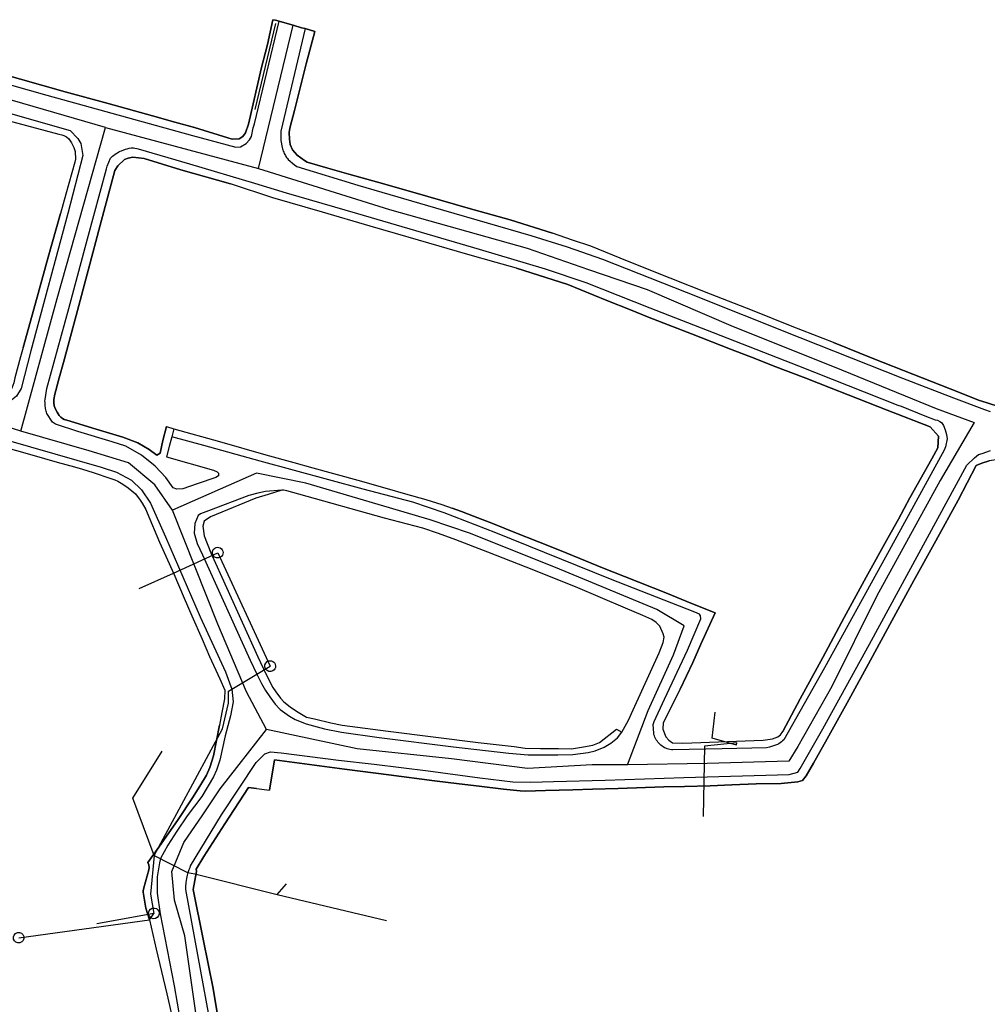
# Model space of a CAD drawing. Extents: x 166506 to 171543, y 332500 to 338212.
# Tile 57 of 139: x 168033 to 168249, y 336050 to 336269. Entities that reach past the tile are written whole.
import ezdxf

# ---------------------------------------------------------------- set-up
doc = ezdxf.new("R2010")
doc.units = 0
doc.header["$MEASUREMENT"] = 0
doc.layers.get('0').update_dxf_attribs({"color": 1, "linetype": 'CONTINUOUS'})
for name, color, linetype in [('IRISH_OS_1000S_FEATURE', 252, 'CONTINUOUS'), ('UNDERGROUND_ROUTE', 1, 'CONTINUOUS'), ('UUB', 1, 'CONTINUOUS')]:
    doc.layers.add(name, color=color, linetype=linetype)

# ---------------------------------------------------------------- blocks, each defined once
blk = doc.blocks.new('UUB_LOCATION_AC_T02')
at = {"color": 0, "linetype": 'ByBlock'}
blk.add_lwpolyline([(18862, 2286, -1), (-18862, -2286, -1), (18862, 2286)], format="xyb", close=True, dxfattribs=at)

msp = doc.modelspace()

# ---------------------------------------------------------------- linework, layer by layer
at = {"layer": 'IRISH_OS_1000S_FEATURE', "color": 9}
for points in [[(168000, 336262.959), (168039.414, 336251.869), (168071.853, 336242.88), (168081.461, 336240.256), (168082.501, 336240.331), (168083.785, 336241.085), (168084.549, 336241.922), (168084.932, 336242.6), (168085.341, 336244.598), (168085.625, 336245.417), (168091.1, 336268.289)], [(168251.457, 336182.496), (168248.677, 336183.337), (168246.764, 336183.938), (168242.532, 336185.657), (168232.17, 336189.745), (168223.426, 336193.145), (168214.443, 336196.786), (168205.295, 336200.324), (168196.431, 336203.944), (168187.108, 336207.559), (168178.165, 336211.119), (168168.64, 336214.872), (168160.479, 336218.22), (168156.403, 336219.594), (168151.974, 336221.133), (168142.547, 336224.096), (168133.176, 336226.673), (168124.184, 336229.292), (168114.65, 336232.044), (168106.643, 336234.254), (168101.947, 336235.561), (168097.37, 336236.93), (168096.746, 336237.283), (168095.152, 336238.445), (168094.112, 336239.679), (168093.529, 336240.883), (168093.383, 336242.051), (168093.346, 336243.51), (168093.492, 336244.46), (168094.55, 336248.437), (168097.142, 336258.839), (168099.045, 336266.01), (168096.877, 336266.632), (168096.124, 336266.848), (168094.232, 336267.39), (168092.345, 336267.932), (168091.1, 336268.289), (168090.296, 336268.519), (168089.744, 336268.626), (168088.551, 336263.117), (168087.222, 336258.01), (168084.264, 336245.343), (168083.636, 336243.426), (168083.012, 336242.609), (168082.19, 336242.133), (168080.689, 336242.06), (168079.731, 336242.324), (168072.301, 336244.658), (168067.887, 336245.843), (168062.933, 336247.241), (168053.045, 336249.986), (168043.517, 336252.55), (168033.59, 336255.356), (168024.296, 336257.973)], [(168072.301, 336244.658), (168079.731, 336242.324), (168080.689, 336242.06), (168082.19, 336242.133), (168083.012, 336242.609), (168083.636, 336243.426), (168084.264, 336245.343), (168087.222, 336258.01), (168088.551, 336263.117), (168089.744, 336268.626)], [(168089.744, 336268.626), (168090.296, 336268.519)], [(168090.296, 336268.519), (168091.1, 336268.289)], [(168091.1, 336268.289), (168092.345, 336267.932)], [(168092.345, 336267.932), (168094.232, 336267.39)], [(168086.537, 336235.495), (168094.232, 336267.39)], [(168096.877, 336266.632), (168091.517, 336243.83), (168091.523, 336241.716), (168091.758, 336240.151), (168091.837, 336239.891), (168091.925, 336239.634), (168092.022, 336239.38), (168092.128, 336239.129), (168092.243, 336238.883), (168092.366, 336238.64), (168092.497, 336238.402), (168092.637, 336238.169), (168092.784, 336237.941), (168092.94, 336237.718), (168093.103, 336237.501), (168094.496, 336236.337), (168095.061, 336235.963), (168108.632, 336231.776), (168127.66, 336226.25), (168147.109, 336220.629), (168155.239, 336218.101), (168163.073, 336215.329), (168181.661, 336208.018), (168206.982, 336197.902), (168229.871, 336188.879), (168241.204, 336184.487), (168248.088, 336181.889), (168249.312, 336181.426)], [(168099.045, 336266.01), (168097.142, 336258.839), (168094.55, 336248.437), (168093.492, 336244.46), (168093.346, 336243.51), (168093.383, 336242.051), (168093.529, 336240.883), (168094.112, 336239.679), (168095.152, 336238.445), (168096.746, 336237.283), (168097.37, 336236.93), (168101.947, 336235.561), (168106.643, 336234.254)], [(168094.232, 336267.39), (168096.124, 336266.848)], [(168096.124, 336266.848), (168096.877, 336266.632)], [(168096.877, 336266.632), (168099.045, 336266.01)], [(168052.501, 336244.669), (168000, 336259.829)], [(168024.296, 336257.973), (168033.59, 336255.356)], [(168000, 336256.661), (168044.638, 336243.945), (168046.33, 336242.157), (168046.945, 336241.074), (168047.392, 336238.432), (168044.093, 336225.507), (168035.873, 336194.965), (168033.695, 336186.555), (168032.667, 336184.879), (168031.583, 336183.984), (168029.638, 336182.873), (168028.757, 336182.677), (168027.616, 336182.562), (168025.798, 336182.851), (168023.86, 336183.34), (168000, 336190.279)], [(168033.59, 336255.356), (168043.517, 336252.55)], [(168043.517, 336252.55), (168053.045, 336249.986)], [(168021.557, 336248.653), (168042.085, 336243.149), (168042.77, 336243.003), (168043.228, 336242.858), (168043.809, 336242.567), (168044.287, 336242.11), (168044.91, 336241.237), (168045.431, 336240.218), (168045.749, 336239.305), (168045.818, 336237.614), (168045.617, 336236.903), (168043.657, 336229.778), (168042.464, 336225.492)], [(168021.557, 336248.653), (168042.085, 336243.149), (168042.77, 336243.003), (168043.228, 336242.858), (168043.809, 336242.567), (168044.287, 336242.11), (168044.91, 336241.237), (168045.431, 336240.218), (168045.749, 336239.305), (168045.818, 336237.614), (168045.617, 336236.903), (168043.657, 336229.778), (168042.464, 336225.492), (168039.744, 336215.754), (168036.902, 336205.576), (168034.147, 336195.71), (168033.591, 336193.616), (168032.314, 336188.932)], [(168053.045, 336249.986), (168062.933, 336247.241)], [(168062.933, 336247.241), (168067.887, 336245.843), (168072.301, 336244.658)], [(168033.613, 336177.102), (168041.686, 336206.578), (168052.501, 336244.669)], [(168052.501, 336244.669), (168086.537, 336235.495)], [(168069.672, 336164.23), (168068.312, 336164.162), (168067.508, 336164.493), (168065.862, 336166.755), (168063.512, 336169.269), (168060.483, 336171.755), (168056.959, 336173.695), (168053.946, 336174.719), (168046.278, 336176.974), (168041.337, 336178.638), (168040.712, 336179.091), (168039.403, 336181.006), (168039.327, 336181.275), (168039.259, 336181.546), (168039.198, 336181.819), (168039.146, 336182.093), (168039.102, 336182.369), (168039.066, 336182.646), (168039.039, 336182.923), (168039.019, 336183.202), (168039.008, 336183.481), (168039.005, 336183.853), (168039.013, 336184.133), (168039.446, 336186.579), (168044.284, 336204.36), (168048.488, 336219.834), (168052.67, 336235.467), (168052.863, 336236.069), (168053.583, 336237.838), (168053.787, 336238.03), (168054.04, 336238.252), (168054.303, 336238.462), (168054.575, 336238.661), (168054.855, 336238.849), (168055.142, 336239.025), (168055.436, 336239.188), (168055.737, 336239.339), (168056.044, 336239.477), (168056.896, 336239.78), (168057.282, 336239.927), (168057.759, 336240.03), (168058.201, 336240.098), (168058.695, 336240.103), (168059.031, 336240.069), (168059.429, 336239.99), (168059.762, 336239.91), (168071.164, 336236.539), (168085.645, 336232.224), (168092.707, 336230.095), (168108.543, 336225.473), (168135.62, 336217.558), (168150.294, 336213.203), (168159.33, 336210.185), (168173.638, 336204.546), (168187.725, 336199.004), (168206.694, 336191.597), (168228.799, 336182.886), (168229.511, 336182.605), (168234.835, 336180.512), (168237.092, 336179.618), (168237.628, 336179.529), (168238.143, 336179.238), (168238.479, 336178.992), (168238.948, 336178.299), (168239.328, 336177.382), (168239.596, 336176.332), (168239.742, 336175.35), (168239.422, 336173.605), (168239.111, 336172.862), (168226.039, 336149.024), (168212.497, 336124.4), (168203.406, 336108.387), (168203.144, 336108.147), (168202.87, 336107.919), (168202.589, 336107.702), (168202.298, 336107.497), (168202.025, 336107.32), (168200.255, 336106.734), (168199.596, 336106.586), (168189.736, 336106.373), (168178.736, 336106.186), (168178.411, 336106.2), (168178.088, 336106.241), (168177.769, 336106.308), (168177.456, 336106.4), (168177.152, 336106.517), (168176.89, 336106.641), (168176.607, 336106.803), (168176.325, 336106.994), (168176.071, 336107.192), (168175.831, 336107.407), (168175.606, 336107.638), (168175.397, 336107.883), (168175.204, 336108.142), (168175.031, 336108.414), (168174.876, 336108.696), (168174.741, 336108.989), (168174.626, 336109.29), (168174.532, 336109.598), (168174.47, 336109.86), (168174.328, 336111.799), (168174.54, 336112.481), (168176.884, 336117.43), (168181.981, 336128.352), (168184.963, 336135.289), (168184.915, 336135.948), (168184.63, 336136.385), (168183.585, 336136.793), (168164.854, 336144.161), (168139.348, 336154.412), (168127.813, 336158.902), (168120.863, 336161.243), (168109.847, 336164.138), (168086.907, 336170.417), (168074.323, 336173.894), (168067.246, 336175.821)], [(168051.315, 336222.905), (168054.577, 336235.059), (168055.182, 336236.096), (168056.708, 336237.489), (168057.55, 336237.786), (168058.551, 336238.041), (168061.11, 336237.769), (168069.258, 336235.231), (168080.264, 336232.081)], [(168086.537, 336235.495), (168115.638, 336226.379), (168146.318, 336217.779), (168159.957, 336213.036), (168172.997, 336208.615), (168192.159, 336200.368), (168214.598, 336191.385), (168237.315, 336182.101), (168245.761, 336179.002), (168238.202, 336166.057), (168224.144, 336140.461), (168214.112, 336120.287), (168206.531, 336106.942), (168204.566, 336103.639), (168186.353, 336103.094), (168168.637, 336102.809)], [(168106.643, 336234.254), (168114.65, 336232.044)], [(168089.678, 336229), (168080.264, 336232.081)], [(168114.65, 336232.044), (168124.184, 336229.292)], [(168100.757, 336225.805), (168089.678, 336229)], [(168124.184, 336229.292), (168133.176, 336226.673)], [(168133.176, 336226.673), (168142.547, 336224.096)], [(168039.744, 336215.754), (168042.464, 336225.492)], [(168111.336, 336222.664), (168100.757, 336225.805)], [(168142.547, 336224.096), (168151.974, 336221.133)], [(168048.678, 336213.079), (168051.315, 336222.905)], [(168122.154, 336219.565), (168116.996, 336221.048), (168111.336, 336222.664)], [(168133.113, 336216.409), (168122.154, 336219.565)], [(168160.479, 336218.22), (168156.403, 336219.594), (168151.974, 336221.133)], [(168168.64, 336214.872), (168160.479, 336218.22)], [(168036.902, 336205.576), (168039.744, 336215.754)], [(168143.938, 336213.369), (168139.435, 336214.601), (168133.113, 336216.409)], [(168045.922, 336202.806), (168048.678, 336213.079)], [(168143.938, 336213.369), (168155.361, 336209.677)], [(168178.165, 336211.119), (168168.64, 336214.872)], [(168187.108, 336207.559), (168178.165, 336211.119)], [(168155.361, 336209.677), (168164.037, 336206.137)], [(168196.431, 336203.944), (168187.108, 336207.559)], [(168034.147, 336195.71), (168036.902, 336205.576)], [(168164.037, 336206.137), (168169.283, 336204.036), (168173.465, 336202.347)], [(168043.121, 336192.371), (168045.922, 336202.806)], [(168173.465, 336202.347), (168178.627, 336200.341), (168182.886, 336198.749)], [(168205.295, 336200.324), (168196.431, 336203.944)], [(168214.443, 336196.786), (168205.295, 336200.324)], [(168182.886, 336198.749), (168191.528, 336195.326)], [(168034.147, 336195.71), (168033.591, 336193.616), (168032.314, 336188.932), (168032.035, 336187.787), (168031.829, 336187.229), (168031.595, 336186.671), (168031.213, 336186.128), (168030.787, 336185.703), (168030.024, 336185.116), (168029.245, 336184.674), (168028.288, 336184.372), (168026.386, 336184.47), (168025.643, 336184.682), (168017.634, 336187.052), (168006.004, 336190.564)], [(168214.443, 336196.786), (168223.426, 336193.145)], [(168191.528, 336195.326), (168197.194, 336193.17), (168201.052, 336191.613)], [(168063.927, 336171.716), (168062.186, 336172.953), (168059.689, 336174.445), (168056.293, 336175.727), (168050.392, 336177.481), (168043.882, 336179.487), (168043.24, 336179.699), (168042.887, 336179.889), (168042.497, 336180.19), (168042.17, 336180.542), (168041.718, 336181.271), (168041.353, 336181.938), (168041.064, 336182.679), (168040.951, 336183.358), (168040.969, 336183.887), (168040.994, 336184.136), (168041.22, 336185.339), (168041.451, 336186.142), (168042.159, 336188.97), (168043.121, 336192.371)], [(168201.052, 336191.613), (168208.325, 336188.855), (168213.992, 336186.659)], [(168223.426, 336193.145), (168232.17, 336189.745)], [(168232.17, 336189.745), (168242.532, 336185.657), (168246.764, 336183.938), (168248.677, 336183.337)], [(168033.613, 336177.102), (168022.776, 336180.452), (168000, 336187.216)], [(168213.992, 336186.659), (168217.75, 336185.181)], [(168217.75, 336185.181), (168226.451, 336181.779), (168235.956, 336178.045), (168237.839, 336175.986), (168237.669, 336173.364), (168236.376, 336170.928), (168231.494, 336162.211)], [(168248.677, 336183.337), (168251.457, 336182.496)], [(168009.37, 336181.166), (168035.775, 336173.585), (168051.475, 336169.093), (168054.93, 336167.977), (168058.241, 336166.162), (168060.511, 336163.992), (168062.518, 336161.022), (168065.803, 336153.547), (168073.522, 336135.732), (168079.186, 336123.546), (168080.075, 336121.082), (168080.568, 336119.639), (168080.855, 336116.878), (168080.301, 336113.761), (168079.081, 336109.306), (168077.921, 336103.899), (168077.149, 336101.611), (168076.468, 336100.147), (168073.925, 336095.801), (168070.679, 336091.485), (168068.323, 336088.095), (168066.349, 336084.964), (168064.743, 336081.964), (168064.503, 336081.03), (168063.999, 336077.883), (168063.981, 336074.242), (168064.614, 336069.647), (168067.758, 336053.638), (168071.06, 336034.389)], [(168066.049, 336178.078), (168065.264, 336174.969), (168064.656, 336172.161), (168063.927, 336171.716)], [(168066.049, 336178.078), (168067.714, 336177.619)], [(168067.411, 336159.52), (168063.417, 336165.117), (168057.579, 336170.025), (168048.871, 336172.725), (168033.613, 336177.102)], [(168067.246, 336175.821), (168066.675, 336173.691), (168066.045, 336171.386), (168076.491, 336168.358), (168077.35, 336168.034), (168077.648, 336167.693), (168077.626, 336167.113), (168077.044, 336166.796), (168072.837, 336165.315), (168069.672, 336164.23)], [(168067.714, 336177.619), (168067.246, 336175.821)], [(168067.714, 336177.619), (168077.84, 336174.796)], [(168025.757, 336174.7), (168036.113, 336171.777)], [(168025.757, 336174.7), (168036.113, 336171.777), (168041.693, 336170.14), (168045.606, 336169.104), (168047.319, 336168.595), (168049.696, 336167.895), (168053.665, 336166.515), (168054.557, 336166.239), (168055.215, 336165.963), (168056.339, 336165.262), (168057.529, 336164.456), (168059.177, 336163.096), (168060.173, 336161.727), (168060.621, 336161.012), (168061.457, 336159.641), (168061.746, 336158.884), (168064.52, 336152.394), (168067.641, 336145.348), (168069.983, 336139.933), (168071.708, 336136.011), (168073.988, 336130.756), (168075.632, 336126.933), (168077.889, 336121.958), (168078.998, 336119.409), (168078.939, 336117.548), (168078.374, 336114.441), (168077.831, 336111.672), (168076.52, 336104.818), (168075.708, 336102.222), (168074.98, 336100.525), (168073.469, 336098.072), (168071.837, 336095.479), (168068.675, 336090.694), (168064.347, 336084.534), (168061.902, 336081.063), (168062.091, 336080.548), (168062.216, 336079.992), (168062.084, 336079.431), (168061.038, 336075.446), (168060.874, 336074.793), (168060.868, 336074.493), (168061.474, 336070.905), (168062.293, 336068.364), (168063.727, 336061.801), (168066.12, 336051.905), (168067.487, 336046.039)], [(168077.84, 336174.796), (168088.146, 336171.807)], [(168036.113, 336171.777), (168041.693, 336170.14), (168045.606, 336169.104)], [(168071.404, 336080.328), (168078.28, 336091.67), (168086.013, 336103.313), (168087.942, 336105.266), (168089.224, 336105.72), (168091.543, 336105.489), (168104.336, 336103.89), (168112.232, 336102.994), (168124.265, 336101.479), (168135.758, 336099.946), (168143.134, 336099.032), (168147.094, 336098.934), (168152.194, 336099.091), (168163.636, 336099.418), (168181.199, 336099.998), (168204.622, 336100.671), (168206.544, 336101.222), (168207.068, 336102.039), (168212.089, 336110.856), (168222.496, 336129.649), (168244.158, 336169.47), (168245.825, 336171.162), (168246.768, 336171.858), (168247.55, 336172.134), (168249.453, 336172.746)], [(168088.146, 336171.807), (168094.387, 336170.118), (168098.642, 336168.946)], [(168078.167, 336042.758), (168076.43, 336053.042), (168074.225, 336064.04), (168071.964, 336075.099), (168072.754, 336079.068), (168072.627, 336079.646), (168074.336, 336082.447), (168079.055, 336089.722), (168084.305, 336097.784), (168086.061, 336097.552), (168088.982, 336097.157), (168090.097, 336103.931), (168095.607, 336103.193), (168105.624, 336101.867), (168115.521, 336100.599), (168125.659, 336099.273), (168131.148, 336098.615), (168135.616, 336098.066), (168141.025, 336097.387), (168144.73, 336097.007), (168145.951, 336096.982), (168150.39, 336097.113), (168156.47, 336097.262), (168160.83, 336097.412), (168166.569, 336097.577), (168176.739, 336097.913), (168181.289, 336098.004), (168187.068, 336098.189), (168191.867, 336098.404), (168197.247, 336098.565), (168202.826, 336098.708), (168206.564, 336099.031), (168207.58, 336099.362), (168208.409, 336100.412), (168210.037, 336103.211), (168213.037, 336108.607), (168217.859, 336117.324), (168222.701, 336126.121), (168227.483, 336134.858), (168232.382, 336143.856), (168237.284, 336152.654), (168242.202, 336161.732), (168246.237, 336169.44), (168247.52, 336169.934), (168249.102, 336170.447)], [(168256.453, 336171.123), (168256.025, 336171.115), (168254.105, 336171.024), (168251.684, 336170.835), (168249.102, 336170.447), (168247.52, 336169.934), (168246.237, 336169.44), (168242.202, 336161.732)], [(168045.606, 336169.104), (168047.319, 336168.595), (168049.696, 336167.895), (168053.665, 336166.515), (168054.557, 336166.239), (168055.215, 336165.963), (168056.339, 336165.262), (168057.529, 336164.456), (168059.177, 336163.096), (168060.173, 336161.727), (168060.621, 336161.012), (168061.457, 336159.641), (168061.746, 336158.884)], [(168168.637, 336102.809), (168173.267, 336114.934), (168178.884, 336127.309), (168181.213, 336133.758), (168175.13, 336137.386), (168152.633, 336146.709), (168133.448, 336154.397), (168124.741, 336157.317), (168097.018, 336165.484), (168086.097, 336167.695), (168067.411, 336159.52)], [(168098.642, 336168.946), (168108.636, 336166.138)], [(168108.636, 336166.138), (168115.179, 336164.292), (168119.233, 336163.118)], [(168091.731, 336163.948), (168088.11, 336163.665), (168086.368, 336163.273), (168084.386, 336162.742), (168075.39, 336159.363), (168073.627, 336158.671), (168073.065, 336158.274), (168072.337, 336156.497), (168072.187, 336154.358), (168072.877, 336152.075), (168074.065, 336149.529), (168084.698, 336126.14), (168086.044, 336123.134), (168087.214, 336120.949), (168088.067, 336119.345), (168089.04, 336117.961), (168090.193, 336116.335), (168091.308, 336115.17), (168093.441, 336113.66), (168094.657, 336112.935), (168097.153, 336111.983), (168101.228, 336110.845), (168104.984, 336110.087), (168113.379, 336108.889), (168129.93, 336106.832), (168142.243, 336105.437), (168146.562, 336105.077), (168149.202, 336105.025), (168153.142, 336105.027), (168156.462, 336105.131), (168159.864, 336105.576), (168161.466, 336105.907), (168163.43, 336106.779), (168164.914, 336107.653), (168166.379, 336108.806), (168167.385, 336110.081)], [(168091.731, 336163.948), (168088.667, 336163.003), (168085.903, 336162.195), (168075.804, 336157.981), (168074.44, 336157.048), (168074.154, 336155.909), (168074.444, 336153.748), (168075.907, 336150.001), (168086.401, 336126.871), (168088.203, 336122.944), (168089.73, 336119.997), (168090.366, 336119.094), (168091.379, 336117.63), (168092.175, 336116.866), (168093.53, 336115.76), (168094.966, 336114.793), (168097.2, 336113.463), (168098.998, 336113.075), (168102.594, 336112.158), (168105.112, 336111.667), (168115.345, 336110.28), (168135.374, 336107.768), (168143.39, 336106.911), (168145.829, 336106.56), (168149.308, 336106.444), (168153.288, 336106.426), (168156.208, 336106.373), (168158.85, 336106.82), (168160.952, 336107.231), (168162.374, 336107.804), (168166.168, 336110.727), (168167.385, 336110.081)], [(168167.385, 336110.081), (168168.837, 336112.755), (168169.928, 336115.09), (168175.646, 336127.724), (168176.597, 336130.079), (168176.782, 336131.198), (168176.605, 336131.939), (168175.833, 336133.662), (168174.997, 336134.507), (168174.02, 336135.131), (168172.044, 336136.08), (168168.191, 336137.698), (168157.073, 336142.469), (168146.113, 336146.839), (168137.528, 336150.118), (168130.441, 336152.871), (168126.607, 336154.269), (168123.073, 336155.485), (168114.583, 336157.704), (168095.487, 336163.071), (168092.831, 336163.803), (168092.071, 336163.947), (168091.731, 336163.948)], [(168119.233, 336163.118), (168123.729, 336161.828), (168127.322, 336160.749), (168129.612, 336159.934)], [(168231.494, 336162.211), (168228.907, 336157.46), (168226.612, 336153.413)], [(168242.202, 336161.732), (168237.284, 336152.654)], [(168061.746, 336158.884), (168064.52, 336152.394), (168067.641, 336145.348)], [(168088.267, 336110.704), (168083.866, 336119.104), (168077.434, 336134.094), (168067.411, 336159.52)], [(168138.794, 336156.458), (168134.333, 336158.188), (168131.721, 336159.198), (168129.612, 336159.934)], [(168148.863, 336152.431), (168143.537, 336154.531), (168138.794, 336156.458)], [(168158.047, 336148.754), (168153.505, 336150.563), (168148.863, 336152.431)], [(168226.612, 336153.413), (168221.712, 336144.555)], [(168237.284, 336152.654), (168232.382, 336143.856)], [(168167.995, 336144.726), (168163.092, 336146.671), (168158.047, 336148.754)], [(168067.641, 336145.348), (168069.983, 336139.933), (168071.708, 336136.011)], [(168177.561, 336140.913), (168167.995, 336144.726)], [(168221.712, 336144.555), (168219.086, 336139.684), (168216.832, 336135.597)], [(168232.382, 336143.856), (168227.483, 336134.858)], [(168188.152, 336136.672), (168182.766, 336138.792), (168177.561, 336140.913)], [(168184.931, 336129.654), (168188.152, 336136.672)], [(168071.708, 336136.011), (168073.988, 336130.756), (168075.632, 336126.933)], [(168216.832, 336135.597), (168212.071, 336126.701)], [(168227.483, 336134.858), (168222.701, 336126.121)], [(168180.389, 336119.662), (168183.156, 336125.632), (168184.931, 336129.654)], [(168075.632, 336126.933), (168077.889, 336121.958), (168078.998, 336119.409), (168078.939, 336117.548), (168078.374, 336114.441), (168077.831, 336111.672)], [(168212.071, 336126.701), (168207.094, 336117.542)], [(168222.701, 336126.121), (168217.859, 336117.324)], [(168180.389, 336119.662), (168176.595, 336112.199), (168176.488, 336110.76), (168177.16, 336109.057), (168177.797, 336108.314), (168178.674, 336107.75), (168180.954, 336107.639), (168198.817, 336108.317), (168200.898, 336108.588), (168202.1, 336109.062), (168202.662, 336109.52), (168203.226, 336110.257)], [(168207.094, 336117.542), (168203.226, 336110.257)], [(168217.859, 336117.324), (168213.037, 336108.607)], [(168061.902, 336081.063), (168064.347, 336084.534), (168068.675, 336090.694), (168071.837, 336095.479), (168073.469, 336098.072), (168074.98, 336100.525), (168075.708, 336102.222), (168076.52, 336104.818), (168077.831, 336111.672)], [(168083.528, 335986.901), (168074.263, 336035.688), (168070.097, 336064.787), (168067.853, 336072.677), (168067.242, 336079.1), (168069.932, 336085.548), (168074.1, 336091.669), (168077.967, 336097.511), (168088.267, 336110.704)], [(168168.637, 336102.809), (168160.792, 336102.832), (168146.348, 336101.998), (168129.478, 336104.195), (168108.468, 336106.411), (168088.267, 336110.704)], [(168213.037, 336108.607), (168210.037, 336103.211), (168208.409, 336100.412), (168207.58, 336099.362)], [(168095.607, 336103.193), (168090.097, 336103.931), (168088.982, 336097.157)], [(168105.624, 336101.867), (168095.607, 336103.193)], [(168115.521, 336100.599), (168105.624, 336101.867)], [(168125.659, 336099.273), (168115.521, 336100.599)], [(168135.616, 336098.066), (168131.148, 336098.615), (168125.659, 336099.273)], [(168207.58, 336099.362), (168206.564, 336099.031), (168202.826, 336098.708), (168197.247, 336098.565)], [(168086.061, 336097.552), (168084.305, 336097.784), (168079.055, 336089.722), (168074.336, 336082.447), (168072.627, 336079.646), (168072.754, 336079.068)], [(168086.061, 336097.552), (168088.982, 336097.157)], [(168145.951, 336096.982), (168144.73, 336097.007), (168141.025, 336097.387), (168135.616, 336098.066)], [(168156.47, 336097.262), (168150.39, 336097.113), (168145.951, 336096.982)], [(168166.569, 336097.577), (168160.83, 336097.412), (168156.47, 336097.262)], [(168176.739, 336097.913), (168166.569, 336097.577)], [(168187.068, 336098.189), (168181.289, 336098.004), (168176.739, 336097.913)], [(168197.247, 336098.565), (168191.867, 336098.404), (168187.068, 336098.189)], [(168061.038, 336075.446), (168062.084, 336079.431), (168062.216, 336079.992), (168062.091, 336080.548), (168061.902, 336081.063)], [(168080.24, 336026.933), (168078.87, 336028.639), (168070.364, 336075.07), (168070.351, 336075.657), (168070.425, 336076.676), (168070.537, 336077.52), (168070.699, 336078.253), (168070.878, 336078.872), (168071.108, 336079.545), (168071.295, 336080.004), (168071.404, 336080.328)], [(168072.754, 336079.068), (168071.964, 336075.099)], [(168061.474, 336070.905), (168060.868, 336074.493), (168060.874, 336074.793), (168061.038, 336075.446)], [(168071.964, 336075.099), (168074.225, 336064.04), (168076.43, 336053.042)], [(168062.293, 336068.364), (168061.474, 336070.905)], [(168062.293, 336068.364), (168063.727, 336061.801), (168066.12, 336051.905), (168067.487, 336046.039)], [(168076.43, 336053.042), (168078.167, 336042.758), (168080.571, 336028.639)]]:
    msp.add_lwpolyline(points, dxfattribs=at)
for points in [[(168153.505, 336150.563), (168158.047, 336148.754), (168163.092, 336146.671), (168167.995, 336144.726), (168177.561, 336140.913), (168182.766, 336138.792), (168188.152, 336136.672), (168184.931, 336129.654), (168183.156, 336125.632), (168180.389, 336119.662), (168176.595, 336112.199), (168176.488, 336110.76), (168177.16, 336109.057), (168177.797, 336108.314), (168178.674, 336107.75), (168180.954, 336107.639), (168198.817, 336108.317), (168200.898, 336108.588), (168202.1, 336109.062), (168202.662, 336109.52), (168203.226, 336110.257), (168207.094, 336117.542), (168212.071, 336126.701), (168216.832, 336135.597), (168219.086, 336139.684), (168221.712, 336144.555), (168226.612, 336153.413), (168228.907, 336157.46), (168231.494, 336162.211), (168236.376, 336170.928), (168237.669, 336173.364), (168237.839, 336175.986), (168235.956, 336178.045), (168226.451, 336181.779), (168217.75, 336185.181), (168213.992, 336186.659), (168208.325, 336188.855), (168201.052, 336191.613), (168197.194, 336193.17), (168191.528, 336195.326), (168182.886, 336198.749), (168178.627, 336200.341), (168173.465, 336202.347), (168169.283, 336204.036), (168164.037, 336206.137), (168155.361, 336209.677), (168143.938, 336213.369), (168139.435, 336214.601), (168133.113, 336216.409), (168122.154, 336219.565), (168116.996, 336221.048), (168111.336, 336222.664), (168100.757, 336225.805), (168089.678, 336229), (168080.264, 336232.081), (168069.258, 336235.231), (168061.11, 336237.769), (168058.551, 336238.041), (168057.55, 336237.786), (168056.708, 336237.489), (168055.182, 336236.096), (168054.577, 336235.059), (168051.315, 336222.905), (168048.678, 336213.079), (168045.922, 336202.806), (168043.121, 336192.371), (168042.159, 336188.97), (168041.451, 336186.142), (168041.22, 336185.339), (168040.994, 336184.136), (168040.969, 336183.887), (168040.951, 336183.358), (168041.064, 336182.679), (168041.353, 336181.938), (168041.718, 336181.271), (168042.17, 336180.542), (168042.497, 336180.19), (168042.887, 336179.889), (168043.24, 336179.699), (168043.882, 336179.487), (168050.392, 336177.481), (168056.293, 336175.727), (168059.689, 336174.445), (168062.186, 336172.953), (168063.927, 336171.716), (168064.656, 336172.161), (168065.264, 336174.969), (168066.049, 336178.078), (168067.714, 336177.619), (168077.84, 336174.796), (168088.146, 336171.807), (168094.387, 336170.118), (168098.642, 336168.946), (168108.636, 336166.138), (168115.179, 336164.292), (168119.233, 336163.118), (168123.729, 336161.828), (168127.322, 336160.749), (168129.612, 336159.934), (168131.721, 336159.198), (168134.333, 336158.188), (168138.794, 336156.458), (168143.537, 336154.531), (168148.863, 336152.431), (168153.505, 336150.563)], [(168088.667, 336163.003), (168085.903, 336162.195), (168075.804, 336157.981), (168074.44, 336157.048), (168074.154, 336155.909), (168074.444, 336153.748), (168075.907, 336150.001), (168086.401, 336126.871), (168088.203, 336122.944), (168089.73, 336119.997), (168090.366, 336119.094), (168091.379, 336117.63), (168092.175, 336116.866), (168093.53, 336115.76), (168094.966, 336114.793), (168097.2, 336113.463), (168098.998, 336113.075), (168102.594, 336112.158), (168105.112, 336111.667), (168115.345, 336110.28), (168135.374, 336107.768), (168143.39, 336106.911), (168145.829, 336106.56), (168149.308, 336106.444), (168153.288, 336106.426), (168156.208, 336106.373), (168158.85, 336106.82), (168160.952, 336107.231), (168162.374, 336107.804), (168166.168, 336110.727), (168167.385, 336110.081), (168168.837, 336112.755), (168169.928, 336115.09), (168175.646, 336127.724), (168176.597, 336130.079), (168176.782, 336131.198), (168176.605, 336131.939), (168175.833, 336133.662), (168174.997, 336134.507), (168174.02, 336135.131), (168172.044, 336136.08), (168168.191, 336137.698), (168157.073, 336142.469), (168146.113, 336146.839), (168137.528, 336150.118), (168130.441, 336152.871), (168126.607, 336154.269), (168123.073, 336155.485), (168114.583, 336157.704), (168095.487, 336163.071), (168092.831, 336163.803), (168092.071, 336163.947), (168091.731, 336163.948), (168088.667, 336163.003)]]:
    msp.add_lwpolyline(points, close=True, dxfattribs=at)
at = {"layer": 'UNDERGROUND_ROUTE'}
for points in [[(168085.748, 336248.614), (168090.342, 336267.777)], [(168067.571, 336145.506), (168077.442, 336150.031)], [(168077.442, 336150.031), (168089.114, 336124.79)], [(168059.998, 336142.034), (168067.571, 336145.506)], [(168079.809, 336119.201), (168089.114, 336124.79)], [(168063.274, 336082.657), (168078.51, 336110.813), (168079.87, 336116.58), (168079.809, 336119.201)], [(168192.916, 336107.211), (168187.479, 336108.763), (168188.112, 336114.515)], [(168063.274, 336082.657), (168058.546, 336095.4), (168065.075, 336105.858)], [(168192.938, 336107.695), (168185.803, 336106.965), (168185.45, 336091.314)], [(168192.916, 336107.211), (168192.938, 336107.695)], [(168063.274, 336082.657), (168062.492, 336074.027), (168063.233, 336069.771)], [(168063.274, 336082.657), (168070.741, 336078.884), (168072.336, 336078.554), (168072.637, 336078.479)], [(168072.637, 336078.479), (168090.67, 336073.963)], [(168090.67, 336073.963), (168092.781, 336076.333)], [(168090.67, 336073.963), (168115.029, 336068.204)], [(168033.159, 336064.354), (168062.293, 336068.364), (168063.233, 336069.771)], [(168063.233, 336069.771), (168050.543, 336067.467)]]:
    msp.add_lwpolyline(points, dxfattribs=at)

# ---------------------------------------------------------------- block references
at = {"layer": 'UUB'}
for p, xscale, yscale, rotation in [((168077.442, 336150.031), 6.3e-05, 6.3e-05, 294.8168680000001), ((168089.114, 336124.79), 6.3e-05, 6.3e-05, 294.8168680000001), ((168063.233, 336069.771), 6.3e-05, 6.3e-05, 190.290536), ((168033.159, 336064.354), 6.2e-05, 6.2e-05, 277.031944)]:
    msp.add_blockref('UUB_LOCATION_AC_T02', p, dxfattribs=dict(at, xscale=xscale, yscale=yscale, rotation=rotation))

doc.saveas('drawing.dxf')
